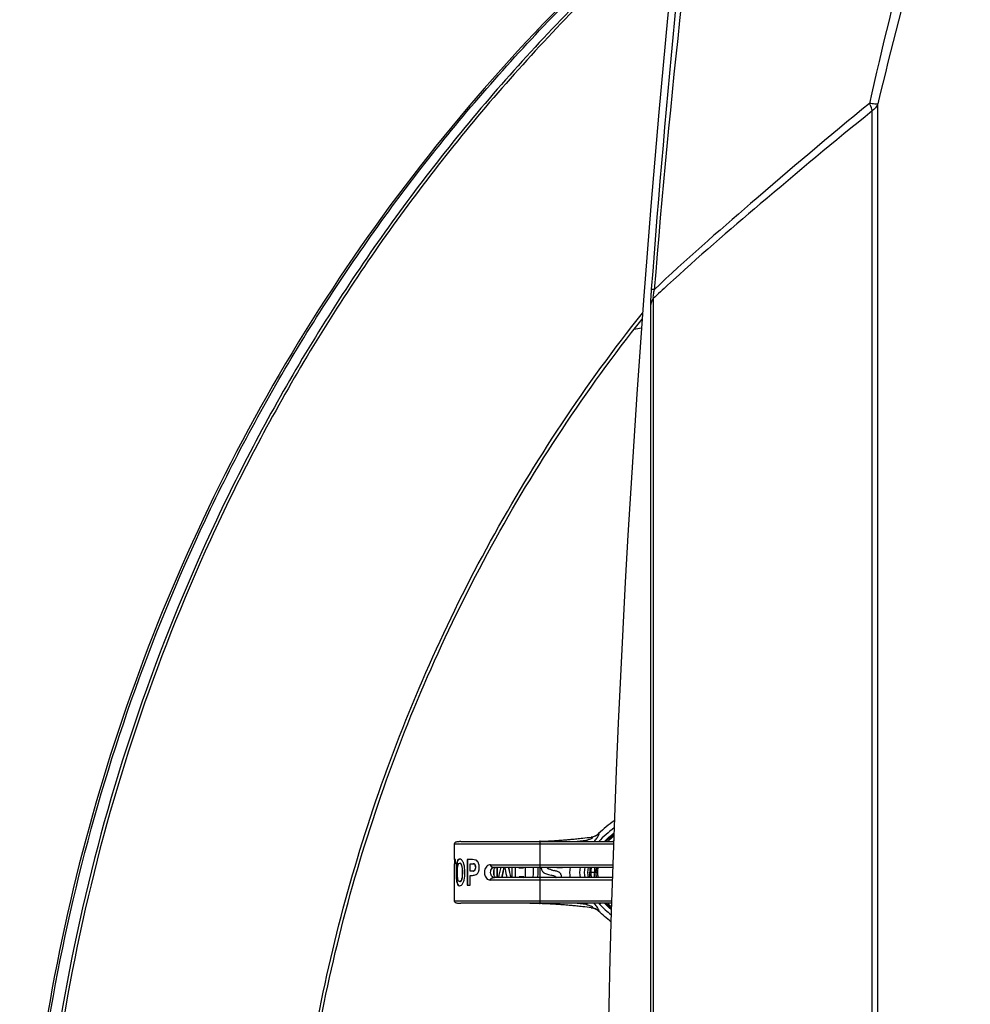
# Model space of a CAD drawing. Header units: millimetres. Extents: x 0 to 420, y -341 to 792.
# Tile 20 of 256: x 42 to 58, y 98 to 114. Entities that reach past the tile are written whole.
import ezdxf

# ---------------------------------------------------------------- set-up
doc = ezdxf.new("R2010")
doc.units = ezdxf.units.MM
doc.header["$LTSCALE"] = 23.1
doc.layers.get('0').update_dxf_attribs({"linetype": 'CONTINUOUS'})

msp = doc.modelspace()

# ---------------------------------------------------------------- linework, layer by layer
at = {"color": 7, "linetype": 'Continuous'}
for p, q in [((56.2676, 72.2419), (56.2676, 112.9444)), ((56.1734, 72.3582), (56.1734, 112.8281)), ((52.5581, 109.7289), (52.5581, 75.4581)), ((52.5112, 109.6109), (52.5112, 75.576)), ((49.3802, 100.7538), (51.9019, 100.7538)), ((50.6892, 100.7587), (50.6785, 100.7584)), ((50.6785, 100.7584), (50.6892, 100.7587)), ((50.6892, 100.7584), (50.6892, 100.7587)), ((50.6892, 99.7288), (50.6892, 100.7587)), ((51.5356, 100.8279), (51.5323, 100.8274)), ((51.5356, 100.8279), (51.5323, 100.8275)), ((51.6579, 100.8859), (51.655, 100.8852)), ((49.2697, 100.7113), (49.2697, 100.4563)), ((51.9005, 100.7113), (49.2697, 100.7113)), ((49.2926, 100.4563), (49.2698, 100.4563)), ((49.2743, 100.4563), (49.2743, 100.3841)), ((49.2782, 100.4563), (49.2782, 100.3841)), ((49.2926, 100.3841), (49.2926, 100.4563)), ((49.3208, 100.408), (49.3126, 100.408)), ((49.4822, 100.4563), (49.4822, 100.0313)), ((49.5699, 100.4563), (49.4822, 100.4563)), ((49.4894, 100.4563), (49.4894, 100.0313)), ((49.27, 100.3841), (49.27, 100.0313)), ((49.27, 100.3841), (49.2926, 100.3841)), ((49.2746, 100.0313), (49.2746, 100.3841)), ((49.3087, 100.2453), (49.3004, 100.2453)), ((49.3087, 100.2416), (49.3087, 100.2453)), ((49.3976, 100.3568), (49.3898, 100.3568)), ((49.41, 100.2435), (49.4023, 100.2435)), ((49.5333, 100.2639), (49.5333, 100.3876)), ((49.5333, 100.3876), (49.5732, 100.3876)), ((49.5669, 100.2639), (49.5333, 100.2639)), ((49.6168, 100.3707), (49.6103, 100.3707)), ((49.6253, 100.3284), (49.6189, 100.3284)), ((49.8693, 100.3713), (51.8889, 100.3713)), ((49.9249, 100.277), (49.9249, 100.2108)), ((49.9331, 100.3288), (51.8875, 100.3288)), ((49.9793, 100.1588), (49.9793, 100.3288)), ((49.9843, 100.1588), (49.9843, 100.3288)), ((50.0789, 100.2583), (50.0745, 100.2583)), ((50.0896, 100.3288), (50.0892, 100.3266)), ((50.0896, 100.3288), (50.0892, 100.3266)), ((50.1087, 100.3006), (50.1092, 100.298)), ((50.2215, 100.3288), (50.2215, 100.1588)), ((50.2807, 100.1588), (50.2807, 100.3288)), ((50.2836, 100.1588), (50.2836, 100.3288)), ((50.336, 100.3187), (50.4151, 100.3187)), ((50.4405, 100.3288), (50.4414, 100.1588)), ((50.6576, 100.2509), (50.6579, 100.2509)), ((50.8694, 100.2886), (50.8652, 100.2898)), ((50.9651, 100.3288), (50.9654, 100.3175)), ((51.058, 100.3175), (50.9654, 100.3175)), ((51.6114, 100.2438), (51.5065, 100.2438)), ((51.6114, 100.2438), (51.6401, 100.2438)), ((49.3209, 100.0804), (49.3126, 100.0804)), ((49.3979, 100.1298), (49.3901, 100.1298)), ((49.5333, 100.0313), (49.5333, 100.1956)), ((49.5333, 100.1956), (49.574, 100.1956)), ((51.8803, 100.1163), (49.8693, 100.1163)), ((51.8817, 100.1588), (49.9331, 100.1588)), ((50.3403, 100.1707), (50.3403, 100.1624)), ((50.4175, 100.1707), (50.3403, 100.1707)), ((49.2697, 100.0313), (49.2697, 99.7763)), ((49.27, 100.0313), (49.2746, 100.0313)), ((49.4822, 100.0313), (49.5333, 100.0313)), ((49.2697, 99.7763), (51.8691, 99.7763)), ((51.8678, 99.7338), (49.3802, 99.7338)), ((50.6785, 99.7292), (50.6892, 99.7288)), ((50.6892, 99.7288), (50.6785, 99.7292)), ((51.5323, 99.6601), (51.5356, 99.6597)), ((51.5323, 99.6601), (51.5356, 99.6597)), ((51.655, 99.6024), (51.6579, 99.6017))]:
    msp.add_line(p, q, dxfattribs=at)
for points in [[(49.3802, 100.7538), (49.3675, 100.7536), (49.3553, 100.753), (49.3438, 100.7521), (49.3328, 100.7509), (49.3223, 100.7494), (49.3122, 100.7476), (49.3025, 100.7455), (49.2932, 100.7428), (49.2847, 100.7389), (49.2776, 100.7334), (49.2726, 100.726), (49.2701, 100.7167), (49.2697, 100.7113)], [(49.9442, 100.1673), (49.9388, 100.1749), (49.9337, 100.1843), (49.9292, 100.1953), (49.9255, 100.2077), (49.9229, 100.2211), (49.9215, 100.235), (49.9214, 100.2489), (49.9224, 100.2625), (49.9245, 100.2754), (49.9276, 100.2875), (49.9315, 100.2984), (49.9361, 100.308), (49.9412, 100.3163), (49.9463, 100.3228)], [(49.9463, 100.3228), (49.9514, 100.3279), (49.9526, 100.3288)], [(49.9526, 100.1588), (49.9495, 100.1614), (49.9442, 100.1673)], [(49.2697, 99.7763), (49.2701, 99.7708), (49.2726, 99.7616), (49.2776, 99.7542), (49.2847, 99.7487), (49.2932, 99.7448), (49.3025, 99.7421), (49.3122, 99.74), (49.3223, 99.7382), (49.3328, 99.7367), (49.3438, 99.7355), (49.3553, 99.7346), (49.3675, 99.734), (49.3802, 99.7338)]]:
    msp.add_lwpolyline(points, dxfattribs=at)
for centre, radius, start, end in [((281.471, 92.4157), 229.6115, 173.254639, 175.637223), ((213.6426, 96.9503), 161.5861, 172.030572, 175.412806), ((125.9339, 97.2292), 71.555, 162.772602, 167.30571), ((125.2443, 96.5466), 70.8991, 162.053064, 166.627304), ((280.6314, 92.5938), 228.8752, 173.762567, 186.237433), ((66.2075, 95.3915), 19.7956, 132.65053, 133.592), ((52.469, 108.3913), 0.8554, 97.07502, 105.65061), ((50.4178, 108.2068), 7.453, 270.0067, 272.00504), ((50.4176, 108.2174), 7.4636, 270.09368, 272.00344), ((50.3937, 109.5923), 8.8385, 271.91602, 272.82646), ((50.3939, 109.5897), 8.8359, 272.82646, 273.17738), ((50.394, 109.5874), 8.8336, 273.1774, 273.74031), ((50.394, 109.5873), 8.8335, 273.17737, 273.74029), ((50.3942, 109.5843), 8.8305, 273.74032, 274.17062), ((50.3942, 109.5842), 8.8304, 273.7403, 274.1706), ((50.3942, 109.5839), 8.83, 274.17066, 274.65765), ((50.3943, 109.5833), 8.8295, 274.17063, 274.65766), ((50.3935, 109.5925), 8.8387, 274.65768, 275.14285), ((50.3928, 109.6003), 8.8465, 275.14283, 275.57659), ((50.3919, 109.4212), 8.7101, 275.65911, 276.95567), ((50.3923, 109.6058), 8.8521, 275.57659, 276.14178), ((50.392, 109.6084), 8.8547, 276.14176, 276.49717), ((50.3921, 109.6076), 8.8539, 276.49713, 277.39932), ((52.0862, 100.1519), 0.893, 135.73503, 137.59274), ((48.5798, 97.5204), 4.3375, 48.19443, 48.62562), ((51.5044, 101.042), 0.2164, 277.40387, 278.26742), ((51.5072, 101.0453), 0.2192, 277.44392, 313.39866), ((52.9243, 99.5965), 1.63, 133.72052, 134.73591), ((53.0159, 99.4992), 1.7636, 129.02434, 133.68779), ((52.9742, 99.5411), 1.6847, 129.41333, 133.94395), ((52.9868, 99.5208), 1.6504, 131.09028, 131.6568), ((49.5708, 100.3587), 0.108, 18.82161, 23.02648), ((51.0895, 100.2441), 1.7807, 180.08154, 181.05923), ((49.9786, 100.2925), 0.6687, 173.71238, 175.95165), ((77.776, 93.68), 28.5232, 166.52034, 166.87125), ((82.5284, 92.5792), 33.35, 166.68772, 166.86332), ((82.7391, 92.5848), 33.5496, 166.77816, 166.95266), ((51.0735, 100.5024), 0.9857, 190.14457, 191.81369), ((90.7967, 110.3338), 41.8498, 193.83159, 194.07141), ((91.0549, 110.3255), 42.095, 193.73789, 193.97622), ((50.5749, 100.3055), 0.2393, 174.40737, 176.8462), ((50.5778, 100.3042), 0.1653, 171.44732, 174.98322), ((50.5805, 100.3042), 0.166, 171.49688, 175.01642), ((50.867, 100.3261), 0.1594, 179.02147, 180.0014), ((50.8521, 100.326), 0.1445, 179.95975, 184.07223), ((50.8364, 100.3249), 0.1288, 184.07364, 188.51452), ((50.8089, 100.3308), 0.1079, 233.01497, 238.19217), ((50.8169, 100.3436), 0.123, 238.19434, 242.94032), ((51.4647, 102.3724), 2.1672, 254.05684, 254.70059), ((51.7661, 103.4779), 3.313, 254.71872, 255.25403), ((50.9513, 100.1643), 0.095, 56.88417, 60.95746), ((50.9541, 100.1686), 0.0898, 49.96715, 56.91255), ((50.956, 100.1711), 0.0867, 38.65805, 49.90378), ((50.5681, 100.3177), 0.4899, 359.97187, 1.29424), ((51.8288, 100.2438), 0.4889, 169.9706, 190.01892), ((51.9971, 100.2382), 0.4907, 169.34389, 179.35166), ((51.9557, 100.2436), 0.4295, 168.53981, 179.98005), ((51.9564, 100.2441), 0.4303, 180.04575, 191.44755), ((51.9685, 100.2413), 0.3572, 171.59876, 173.62304), ((51.9882, 100.2382), 0.3771, 166.0942, 171.56741), ((51.9728, 100.2408), 0.3615, 170.82974, 171.54747), ((51.9883, 100.238), 0.3773, 166.04211, 170.79202), ((50.5553, 100.1624), 0.215, 179.99725, 180.96049), ((50.6092, 100.1844), 0.1922, 184.10501, 187.67189), ((51.9723, 100.2467), 0.361, 188.09764, 190.30401), ((51.9973, 100.2518), 0.3866, 192.1414, 193.9511), ((52.017, 100.2568), 0.4066, 192.23818, 193.98027), ((50.4164, 92.2023), 7.5315, 88.00536, 89.98289), ((50.4176, 92.2702), 7.4636, 87.99656, 89.90635), ((50.3937, 90.8953), 8.8385, 87.17354, 88.08398), ((50.3939, 90.8979), 8.8359, 86.82261, 87.17354), ((50.394, 90.9002), 8.8336, 86.25969, 86.82259), ((50.394, 90.9002), 8.8335, 86.25971, 86.82262), ((50.3942, 90.9033), 8.8305, 85.82937, 86.25968), ((50.3942, 90.9034), 8.8304, 85.82939, 86.2597), ((50.3942, 90.9037), 8.83, 85.34235, 85.82932), ((50.3943, 90.9043), 8.8295, 85.34234, 85.82935), ((50.3935, 90.8944), 8.8394, 84.85717, 85.34233), ((50.3928, 90.8869), 8.847, 84.42348, 84.85719), ((50.3919, 91.0663), 8.7101, 83.04437, 84.3389), ((50.3923, 90.8815), 8.8523, 83.85822, 84.42348), ((50.392, 90.8792), 8.8547, 83.50292, 83.85824), ((50.3921, 90.8803), 8.8536, 82.60076, 83.50296), ((52.0688, 100.315), 0.8661, 222.17446, 224.08717), ((48.5809, 102.9659), 4.3358, 311.37435, 311.80534), ((51.5044, 99.4456), 0.2164, 81.73247, 82.59604), ((51.5071, 99.4421), 0.2195, 46.62528, 82.53151), ((52.2488, 100.285), 0.8093, 222.96412, 224.65439), ((52.967, 100.9387), 1.6939, 225.35086, 229.42848), ((52.9526, 100.9237), 1.6534, 226.04772, 228.90602)]:
    msp.add_arc(centre, radius, start, end, dxfattribs=at)
for points, knots in [([(51.2792, 70.4125), (50.5242, 71.1657), (49.0902, 72.7548), (47.1975, 75.3516), (45.5793, 78.138), (43.8118, 82.0636), (42.3707, 87.2925), (41.9511, 93.7864), (42.8532, 100.2284), (44.6801, 105.33), (46.7355, 109.1056), (48.5568, 111.7566), (50.6377, 114.1969), (52.1861, 115.6685), (52.995, 116.3601)], [0, 0, 0, 0, 0.0621109, 0.1243937, 0.1868377, 0.2494251, 0.3747656, 0.5003369, 0.6258556, 0.7510471, 0.8135315, 0.8758589, 0.9380167, 1, 1, 1, 1]), ([(52.9975, 116.3996), (51.3192, 114.9706), (48.2572, 111.7251), (44.8118, 105.9828), (42.6486, 99.6163), (42.1302, 95.1485), (42.1075, 92.9166)], [0, 0, 0, 0, 0.2482442, 0.4978805, 0.7486271, 1, 1, 1, 1]), ([(52.976, 116.185), (52.1447, 115.4615), (50.5575, 113.9203), (48.4386, 111.3623), (46.6015, 108.5831), (44.5568, 104.6278), (42.8058, 99.2937), (42.0971, 92.5934), (42.8059, 85.8932), (44.5571, 80.5591), (46.6018, 76.6039), (48.439, 73.8248), (50.5579, 71.2668), (52.1452, 69.7256), (52.9765, 69.0022)], [0, 0, 0, 0, 0.0620219, 0.1242256, 0.1866035, 0.2491407, 0.3744213, 0.5000011, 0.6255809, 0.7508615, 0.8133986, 0.8757764, 0.9379795, 1, 1, 1, 1]), ([(52.9696, 116.121), (52.1424, 115.3983), (50.5631, 113.8593), (48.455, 111.3064), (46.6275, 108.534), (44.5937, 104.5896), (42.8521, 99.272), (42.1472, 92.5938), (42.852, 85.9157), (44.5936, 80.5981), (46.6274, 76.6537), (48.4549, 73.8813), (50.563, 71.3284), (52.1423, 69.7894), (52.9694, 69.0667)], [0, 0, 0, 0, 0.0620234, 0.1242281, 0.1866064, 0.2491435, 0.3744233, 0.500001, 0.6255786, 0.7508584, 0.8133955, 0.8757738, 0.9379779, 1, 1, 1, 1]), ([(56.1279, 112.9534), (55.4653, 112.4119), (54.2736, 111.3936), (53.0879, 110.3664), (52.5741, 109.8734)], [0, 0, 0, 0, 0.5458007, 1, 1, 1, 1]), ([(56.2676, 112.9444), (56.2516, 112.9397), (56.2035, 112.9437), (56.1577, 112.9487), (56.1279, 112.9534)], [0, 0, 0, 0, 0.3563821, 1, 1, 1, 1]), ([(56.1734, 112.8281), (56.1722, 112.8373), (56.163, 112.881), (56.1444, 112.9221), (56.1279, 112.9534)], [0, 0, 0, 0, 0.2065899, 1, 1, 1, 1]), ([(56.1734, 112.8281), (55.55, 112.3252), (54.4178, 111.3733), (53.294, 110.4108), (52.7955, 109.9512)], [0, 0, 0, 0, 0.5415728, 1, 1, 1, 1]), ([(52.5248, 109.8825), (52.5228, 109.8565), (52.5165, 109.7661), (52.5112, 109.6755), (52.5112, 109.6109)], [0, 0, 0, 0, 0.2874207, 1, 1, 1, 1]), ([(52.5741, 109.8734), (52.5675, 109.8742), (52.5515, 109.8775), (52.5328, 109.8764), (52.5248, 109.8825)], [0, 0, 0, 0, 0.3979106, 1, 1, 1, 1]), ([(52.5741, 109.8734), (52.5666, 109.8458), (52.5566, 109.7993), (52.5502, 109.7475), (52.5581, 109.7289)], [0, 0, 0, 0, 0.5855323, 1, 1, 1, 1]), ([(52.3794, 75.7004), (51.4392, 76.8816), (49.754, 79.4149), (47.9008, 83.5876), (46.7663, 88.0242), (46.3846, 92.5939), (46.7664, 97.1636), (47.9008, 101.6002), (49.7541, 105.7729), (51.4393, 108.3061), (52.3796, 109.4874)], [0, 0, 0, 0, 0.1244116, 0.2493068, 0.3745589, 0.5, 0.6254411, 0.7506932, 0.8755884, 1, 1, 1, 1]), ([(52.3733, 75.7988), (51.4419, 76.9746), (49.7727, 79.4951), (47.9373, 83.6438), (46.814, 88.0532), (46.436, 92.5939), (46.814, 97.1345), (47.9374, 101.5439), (49.7727, 105.6926), (51.4419, 108.213), (52.3734, 109.3889)], [0, 0, 0, 0, 0.1244078, 0.2493024, 0.3745562, 0.5, 0.6254439, 0.7506976, 0.8755922, 1, 1, 1, 1]), ([(51.4469, 100.7753), (51.4555, 100.7779), (51.4728, 100.7833), (51.4987, 100.7916), (51.5201, 100.7987), (51.5374, 100.8056), (51.5491, 100.8094), (51.5625, 100.823), (51.5495, 100.827), (51.5426, 100.8282), (51.5377, 100.8281), (51.5356, 100.8279)], [0, 0, 0, 0, 0.185675, 0.3724473, 0.5571398, 0.6528046, 0.7447747, 0.8426564, 0.9025663, 0.9568638, 1, 1, 1, 1]), ([(51.5835, 100.7538), (51.5984, 100.7718), (51.6192, 100.798), (51.6421, 100.8326), (51.6536, 100.8529), (51.6603, 100.8683), (51.662, 100.878), (51.6621, 100.8846), (51.6589, 100.8861), (51.6579, 100.8859)], [0, 0, 0, 0, 0.4436154, 0.6348481, 0.7856727, 0.887591, 0.9475716, 0.979765, 1, 1, 1, 1]), ([(49.3126, 100.408), (49.3068, 100.3831), (49.3016, 100.3286), (49.3004, 100.2742), (49.3004, 100.2453)], [0, 0, 0, 0, 0.4686682, 1, 1, 1, 1]), ([(49.3584, 100.4652), (49.3536, 100.4652), (49.3433, 100.4634), (49.3296, 100.4522), (49.3192, 100.4328), (49.3147, 100.4171), (49.3126, 100.408)], [0, 0, 0, 0, 0.1815296, 0.3818467, 0.6459875, 1, 1, 1, 1]), ([(49.314, 100.3657), (49.3144, 100.3695), (49.3161, 100.3837), (49.3185, 100.3978), (49.3208, 100.408)], [0, 0, 0, 0, 0.2669605, 1, 1, 1, 1]), ([(49.3208, 100.408), (49.3227, 100.416), (49.3274, 100.4324), (49.3381, 100.4543), (49.3522, 100.463), (49.3585, 100.4644)], [0, 0, 0, 0, 0.3463119, 0.7264987, 1, 1, 1, 1]), ([(49.42, 100.4076), (49.4129, 100.4243), (49.3987, 100.4514), (49.3697, 100.4652), (49.3584, 100.4652)], [0, 0, 0, 0, 0.6161362, 1, 1, 1, 1]), ([(49.4454, 100.2447), (49.4454, 100.2593), (49.4439, 100.3142), (49.4358, 100.3703), (49.42, 100.4076)], [0, 0, 0, 0, 0.2654362, 1, 1, 1, 1]), ([(49.6403, 100.4394), (49.6351, 100.4433), (49.6128, 100.4543), (49.5878, 100.4563), (49.5699, 100.4563)], [0, 0, 0, 0, 0.2700781, 1, 1, 1, 1]), ([(49.6702, 100.4009), (49.6684, 100.405), (49.6611, 100.4196), (49.6499, 100.4322), (49.6403, 100.4394)], [0, 0, 0, 0, 0.271962, 1, 1, 1, 1]), ([(49.3004, 100.2453), (49.3004, 100.216), (49.3016, 100.1609), (49.3069, 100.1056), (49.3126, 100.0804)], [0, 0, 0, 0, 0.5304185, 1, 1, 1, 1]), ([(49.3087, 100.2453), (49.3087, 100.269), (49.3093, 100.3005), (49.3111, 100.332), (49.3116, 100.3397)], [0, 0, 0, 0, 0.7550726, 1, 1, 1, 1]), ([(49.3232, 100.2417), (49.3232, 100.2517), (49.3238, 100.2901), (49.3256, 100.3288), (49.3316, 100.3565)], [0, 0, 0, 0, 0.2610746, 1, 1, 1, 1]), ([(49.3316, 100.1296), (49.3297, 100.138), (49.324, 100.1751), (49.3232, 100.2128), (49.3232, 100.2417)], [0, 0, 0, 0, 0.2297922, 1, 1, 1, 1]), ([(49.3316, 100.3565), (49.3329, 100.3624), (49.3363, 100.3775), (49.3477, 100.3968), (49.3582, 100.3968)], [0, 0, 0, 0, 0.3666723, 1, 1, 1, 1]), ([(49.3582, 100.3968), (49.3611, 100.3968), (49.3703, 100.3942), (49.382, 100.3794), (49.3872, 100.3654), (49.3898, 100.3568)], [0, 0, 0, 0, 0.1643567, 0.5025452, 1, 1, 1, 1]), ([(49.3976, 100.3568), (49.3958, 100.3628), (49.3906, 100.3784), (49.3773, 100.3968), (49.3662, 100.3968)], [0, 0, 0, 0, 0.3583391, 1, 1, 1, 1]), ([(49.3898, 100.3568), (49.3924, 100.3484), (49.4007, 100.3111), (49.4023, 100.2728), (49.4023, 100.2435)], [0, 0, 0, 0, 0.2319622, 1, 1, 1, 1]), ([(49.4023, 100.2435), (49.4023, 100.2336), (49.4015, 100.1955), (49.3982, 100.1569), (49.3901, 100.1298)], [0, 0, 0, 0, 0.2602731, 1, 1, 1, 1]), ([(49.41, 100.2435), (49.41, 100.2534), (49.4092, 100.2914), (49.4058, 100.3299), (49.3976, 100.3568)], [0, 0, 0, 0, 0.2605549, 1, 1, 1, 1]), ([(49.3979, 100.1298), (49.4004, 100.1384), (49.4085, 100.1758), (49.41, 100.2142), (49.41, 100.2435)], [0, 0, 0, 0, 0.2325957, 1, 1, 1, 1]), ([(49.4199, 100.0801), (49.4248, 100.0917), (49.4418, 100.145), (49.4454, 100.2016), (49.4454, 100.2447)], [0, 0, 0, 0, 0.2260981, 1, 1, 1, 1]), ([(49.6189, 100.3284), (49.6189, 100.3105), (49.6134, 100.2744), (49.5796, 100.2639), (49.5669, 100.2639)], [0, 0, 0, 0, 0.5844613, 1, 1, 1, 1]), ([(49.5732, 100.3876), (49.5798, 100.3876), (49.594, 100.3866), (49.6069, 100.3774), (49.6103, 100.3707)], [0, 0, 0, 0, 0.4658514, 1, 1, 1, 1]), ([(49.6168, 100.3707), (49.6134, 100.3774), (49.6006, 100.3866), (49.5864, 100.3876), (49.5799, 100.3876)], [0, 0, 0, 0, 0.5344033, 1, 1, 1, 1]), ([(49.5823, 100.2644), (49.5878, 100.2652), (49.5997, 100.2683), (49.6221, 100.2872), (49.6253, 100.3122), (49.6253, 100.3284)], [0, 0, 0, 0, 0.1981601, 0.4246348, 1, 1, 1, 1]), ([(49.6103, 100.3707), (49.6119, 100.3676), (49.6173, 100.3542), (49.6189, 100.3395), (49.6189, 100.3284)], [0, 0, 0, 0, 0.2373928, 1, 1, 1, 1]), ([(49.6253, 100.3284), (49.6253, 100.3395), (49.6237, 100.3542), (49.6183, 100.3676), (49.6168, 100.3707)], [0, 0, 0, 0, 0.7624963, 1, 1, 1, 1]), ([(49.6703, 100.2549), (49.6726, 100.2605), (49.6807, 100.2844), (49.6832, 100.31), (49.6832, 100.329)], [0, 0, 0, 0, 0.2426753, 1, 1, 1, 1]), ([(49.8693, 100.3713), (49.847, 100.3713), (49.7986, 100.3492), (49.7658, 100.2775), (49.7679, 100.1982), (49.7963, 100.1503), (49.8158, 100.1351)], [0, 0, 0, 0, 0.2241047, 0.4785598, 0.7508462, 1, 1, 1, 1]), ([(49.8693, 100.3713), (49.8693, 100.3617), (49.8728, 100.3427), (49.8955, 100.3339), (49.9141, 100.3297), (49.9268, 100.3288), (49.9331, 100.3288)], [0, 0, 0, 0, 0.3314648, 0.5655442, 0.7842852, 1, 1, 1, 1]), ([(49.9, 100.1713), (49.8805, 100.1876), (49.8615, 100.242), (49.8786, 100.2965), (49.8974, 100.314)], [0, 0, 0, 0, 0.4979967, 1, 1, 1, 1]), ([(49.8974, 100.314), (49.8999, 100.3163), (49.9101, 100.3244), (49.9234, 100.3288), (49.9331, 100.3288)], [0, 0, 0, 0, 0.2605364, 1, 1, 1, 1]), ([(49.317, 100.1007), (49.3164, 100.1046), (49.314, 100.1211), (49.3125, 100.1377), (49.3116, 100.1504)], [0, 0, 0, 0, 0.2375673, 1, 1, 1, 1]), ([(49.3126, 100.0804), (49.3147, 100.0711), (49.3192, 100.0551), (49.3295, 100.0354), (49.3432, 100.024), (49.3536, 100.0221), (49.3584, 100.0221)], [0, 0, 0, 0, 0.3551735, 0.6202642, 0.819973, 1, 1, 1, 1]), ([(49.3459, 100.0288), (49.3431, 100.031), (49.3297, 100.0453), (49.3243, 100.065), (49.3209, 100.0804)], [0, 0, 0, 0, 0.1858831, 1, 1, 1, 1]), ([(49.3584, 100.0908), (49.3556, 100.0908), (49.3471, 100.093), (49.337, 100.1079), (49.3334, 100.1213), (49.3316, 100.1296)], [0, 0, 0, 0, 0.1662233, 0.4948468, 1, 1, 1, 1]), ([(49.3901, 100.1298), (49.3883, 100.1239), (49.3831, 100.1083), (49.3694, 100.0908), (49.3584, 100.0908)], [0, 0, 0, 0, 0.3602401, 1, 1, 1, 1]), ([(49.3584, 100.0221), (49.3697, 100.0221), (49.3987, 100.0361), (49.4129, 100.0634), (49.4199, 100.0801)], [0, 0, 0, 0, 0.3833057, 1, 1, 1, 1]), ([(49.3726, 100.0919), (49.3752, 100.0928), (49.3885, 100.1015), (49.3942, 100.1176), (49.3979, 100.1298)], [0, 0, 0, 0, 0.1754057, 1, 1, 1, 1]), ([(49.6014, 100.1979), (49.6116, 100.1999), (49.6334, 100.2066), (49.6511, 100.2221), (49.6579, 100.232)], [0, 0, 0, 0, 0.4660835, 1, 1, 1, 1]), ([(49.8158, 100.1351), (49.8197, 100.1321), (49.8356, 100.1215), (49.8551, 100.1163), (49.8693, 100.1163)], [0, 0, 0, 0, 0.2570547, 1, 1, 1, 1]), ([(49.8693, 100.1163), (49.8693, 100.1259), (49.8728, 100.1449), (49.8955, 100.1537), (49.9141, 100.1579), (49.9268, 100.1588), (49.9331, 100.1588)], [0, 0, 0, 0, 0.3314648, 0.5655442, 0.7842852, 1, 1, 1, 1]), ([(50.9402, 100.1739), (50.9352, 100.1778), (50.9234, 100.1828), (50.8996, 100.1911), (50.8812, 100.196), (50.869, 100.1991)], [0, 0, 0, 0, 0.2498771, 0.4998124, 1, 1, 1, 1]), ([(51.5454, 99.6786), (51.5297, 99.6862), (51.4964, 99.6965), (51.4635, 99.7073), (51.4469, 99.7123)], [0, 0, 0, 0, 0.5017468, 1, 1, 1, 1]), ([(51.5356, 99.6597), (51.5378, 99.6594), (51.5429, 99.6593), (51.5493, 99.6608), (51.5552, 99.6619), (51.5614, 99.6701), (51.5507, 99.676), (51.5454, 99.6786)], [0, 0, 0, 0, 0.1585796, 0.3608189, 0.4762595, 0.5778671, 1, 1, 1, 1]), ([(51.6579, 99.6017), (51.6589, 99.6015), (51.6621, 99.6029), (51.662, 99.6096), (51.6603, 99.6193), (51.6536, 99.6347), (51.6421, 99.655), (51.6191, 99.6895), (51.5984, 99.7158), (51.5835, 99.7338)], [0, 0, 0, 0, 0.0202893, 0.0526127, 0.1124634, 0.2146846, 0.3652811, 0.5566629, 1, 1, 1, 1]), ([(51.6871, 99.7337), (51.6856, 99.732), (51.6807, 99.7263), (51.676, 99.7205), (51.673, 99.7161)], [0, 0, 0, 0, 0.3032602, 1, 1, 1, 1])]:
    msp.add_open_spline(points, degree=3, knots=knots, dxfattribs=at)
for points in [[(56.2676, 112.9444), (56.2487, 112.8983), (56.2138, 112.8575), (56.1734, 112.8281)], [(52.5581, 109.7289), (52.5331, 109.6947), (52.5158, 109.6529), (52.5112, 109.6109)], [(51.9133, 101.0991), (51.8234, 101.0327), (51.7366, 100.9616), (51.655, 100.8852)], [(51.9099, 100.9798), (51.8191, 100.9124), (51.7332, 100.8372), (51.6568, 100.7538)], [(51.7501, 100.754), (51.7994, 100.803), (51.8519, 100.8488), (51.9064, 100.8919)], [(51.5356, 100.8279), (51.5793, 100.8342), (51.6227, 100.8551), (51.6549, 100.8853)], [(49.6579, 100.232), (49.6628, 100.2391), (49.6669, 100.2469), (49.6703, 100.2549)], [(49.6832, 100.329), (49.6832, 100.3508), (49.68, 100.3729), (49.673, 100.3935)], [(50.0892, 100.3266), (50.0848, 100.3037), (50.0798, 100.281), (50.0745, 100.2583)], [(50.0789, 100.2583), (50.0842, 100.2817), (50.0894, 100.3052), (50.0938, 100.3288)], [(50.1092, 100.298), (50.119, 100.2514), (50.1302, 100.2051), (50.141, 100.1588)], [(50.5761, 100.2509), (50.5761, 100.2199), (50.5735, 100.1882), (50.5642, 100.1587)], [(50.5674, 100.3288), (50.5744, 100.3036), (50.5761, 100.277), (50.5761, 100.2509)], [(50.6461, 100.1588), (50.6545, 100.1886), (50.6579, 100.2199), (50.6579, 100.2509)], [(50.6579, 100.2509), (50.6579, 100.277), (50.6556, 100.3034), (50.6498, 100.3289)], [(50.7091, 100.3058), (50.71, 100.2995), (50.7114, 100.2933), (50.7134, 100.2873)], [(50.7134, 100.2873), (50.7153, 100.2817), (50.7177, 100.2763), (50.7205, 100.2711)], [(50.7205, 100.2711), (50.7233, 100.2661), (50.7266, 100.2614), (50.7304, 100.2571)], [(50.7304, 100.2571), (50.7345, 100.2525), (50.7391, 100.2483), (50.744, 100.2446)], [(50.8042, 100.3225), (50.8032, 100.3245), (50.8024, 100.3266), (50.8018, 100.3288)], [(50.8096, 100.315), (50.8074, 100.3172), (50.8056, 100.3198), (50.8042, 100.3225)], [(50.8179, 100.308), (50.8149, 100.3101), (50.8121, 100.3123), (50.8096, 100.315)], [(50.8281, 100.3023), (50.8246, 100.304), (50.8212, 100.3059), (50.8179, 100.308)], [(50.8396, 100.2977), (50.8357, 100.2991), (50.8318, 100.3006), (50.8281, 100.3023)], [(50.8652, 100.2898), (50.8566, 100.2923), (50.848, 100.2948), (50.8396, 100.2977)], [(50.9748, 100.2576), (50.9579, 100.2642), (50.9404, 100.2694), (50.9228, 100.274)], [(50.9974, 100.2473), (50.9901, 100.2514), (50.9825, 100.2547), (50.9748, 100.2576)], [(51.1823, 100.3291), (51.1726, 100.2731), (51.1723, 100.2146), (51.182, 100.1587)], [(51.4245, 100.3289), (51.4155, 100.2729), (51.4153, 100.2147), (51.4244, 100.1588)], [(51.4875, 100.1587), (51.4767, 100.2144), (51.4767, 100.2732), (51.4875, 100.3289)], [(51.5147, 100.1587), (51.5094, 100.1867), (51.5065, 100.2153), (51.5065, 100.2438)], [(51.5933, 100.3288), (51.5869, 100.301), (51.5834, 100.2723), (51.5834, 100.2438)], [(51.5935, 100.1587), (51.5871, 100.1865), (51.5834, 100.2152), (51.5834, 100.2438)], [(51.6114, 100.2438), (51.6114, 100.2724), (51.6154, 100.3012), (51.6223, 100.329)], [(51.6114, 100.2438), (51.6114, 100.2724), (51.6153, 100.3011), (51.6221, 100.3289)], [(51.6152, 100.2939), (51.6127, 100.2774), (51.6114, 100.2606), (51.6114, 100.2438)], [(51.6194, 100.1705), (51.6142, 100.1945), (51.6114, 100.2192), (51.6114, 100.2438)], [(51.6401, 100.2438), (51.6401, 100.2725), (51.6444, 100.3013), (51.6518, 100.329)], [(51.6517, 100.1586), (51.6443, 100.1863), (51.6401, 100.2151), (51.6401, 100.2438)], [(49.3116, 100.1504), (49.3102, 100.1706), (49.3094, 100.1909), (49.3091, 100.2112)], [(49.3209, 100.0804), (49.3193, 100.0871), (49.3181, 100.0939), (49.317, 100.1007)], [(49.3664, 100.0908), (49.3685, 100.0908), (49.3706, 100.0912), (49.3726, 100.0919)], [(49.574, 100.1956), (49.5831, 100.1956), (49.5923, 100.1963), (49.6014, 100.1979)], [(49.9331, 100.1588), (49.9213, 100.1588), (49.9091, 100.1638), (49.9, 100.1713)], [(50.4156, 100.1707), (50.4159, 100.1662), (50.4164, 100.1617), (50.417, 100.1573)], [(50.7609, 100.2341), (50.7712, 100.2288), (50.7821, 100.2248), (50.793, 100.2211)], [(50.793, 100.2211), (50.8049, 100.2171), (50.817, 100.2134), (50.8291, 100.2099)], [(50.8291, 100.2099), (50.8423, 100.2061), (50.8556, 100.2025), (50.869, 100.1991)], [(50.9402, 100.1739), (50.9431, 100.1718), (50.9456, 100.1692), (50.9477, 100.1662)], [(50.9477, 100.1662), (50.9493, 100.164), (50.9506, 100.1614), (50.9515, 100.1588)], [(51.0333, 100.2104), (51.0306, 100.2156), (51.0274, 100.2206), (51.0237, 100.2252)], [(51.04, 100.1943), (51.0382, 100.1999), (51.036, 100.2053), (51.0333, 100.2104)], [(51.044, 100.1761), (51.0431, 100.1823), (51.0418, 100.1884), (51.04, 100.1943)], [(51.0453, 100.1588), (51.0452, 100.1646), (51.0448, 100.1704), (51.044, 100.1761)], [(51.5356, 99.6597), (51.5793, 99.6534), (51.6227, 99.6325), (51.6549, 99.6023)], [(51.8585, 99.4299), (51.7881, 99.4842), (51.7199, 99.5416), (51.655, 99.6024)], [(51.6731, 99.7162), (51.7316, 99.6545), (51.7953, 99.5975), (51.862, 99.5448)], [(51.8643, 99.6299), (51.8246, 99.6629), (51.7863, 99.6976), (51.7497, 99.734)]]:
    msp.add_open_spline(points, degree=3, dxfattribs=at)

doc.saveas('drawing.dxf')
